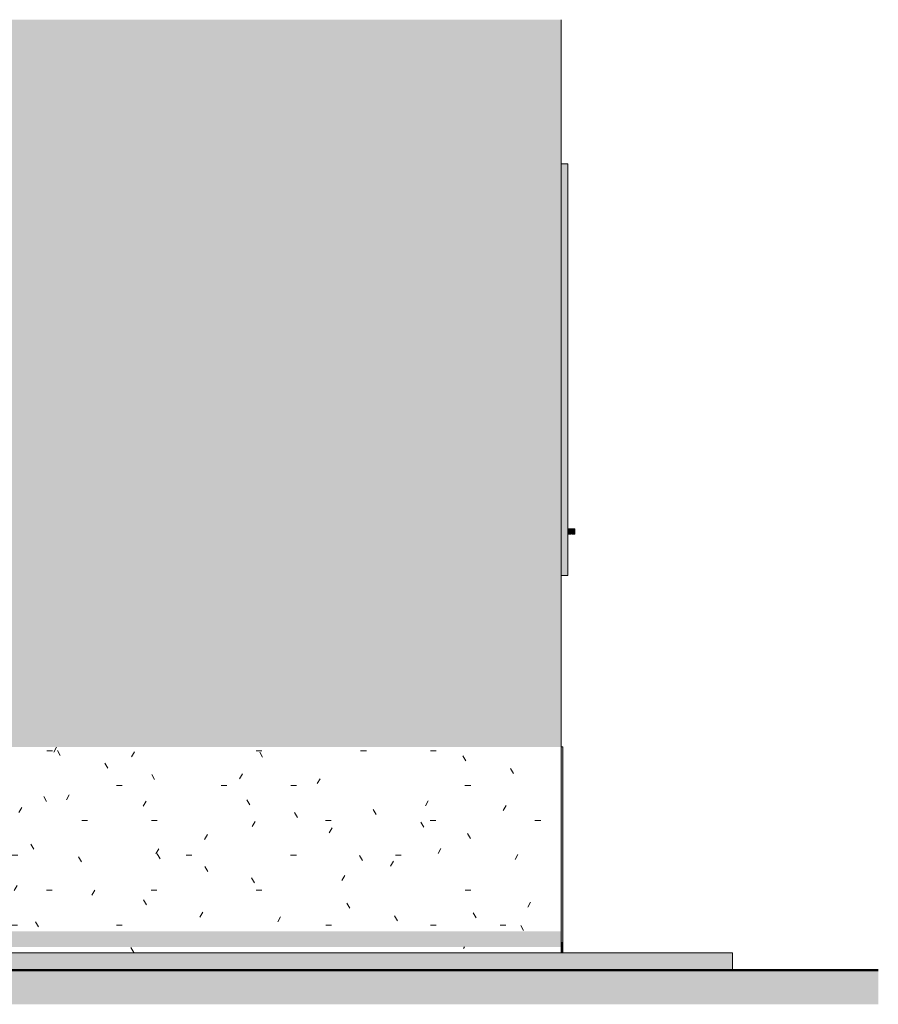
# Model space of a CAD drawing. Header units: metres. Extents: x -27.3 to 21, y -0.3 to 10.3.
# Tile 195 of 237: x 18.5 to 21, y -0.3 to 2.6. Entities that reach past the tile are written whole.
import ezdxf

# ---------------------------------------------------------------- set-up
doc = ezdxf.new("R2010")
doc.units = ezdxf.units.M
doc.layers.add('A-DETL', color=7, linetype='Continuous', lineweight=5, true_color=0x00a600)
for name, color, linetype, lineweight in [('A-DETL-GENF', 7, 'Continuous', 5), ('A-FLOR', 7, 'Continuous', 5), ('A-WALL', 7, 'Continuous', 5), ('I-WALL', 7, 'Continuous', 5), ('Q-CASE', 7, 'Continuous', 5)]:
    doc.layers.add(name, color=color, linetype=linetype, lineweight=lineweight)

# ---------------------------------------------------------------- blocks, each defined once
blk = doc.blocks.new('Componentes de gabinete 2 - Componentes de gabinete 1-2563915-FACHADA 03')
at = {"layer": 'Q-CASE'}
for p, q in [((25.295, 1.1358), (25.275, 1.1365)), ((25.275, 1.12), (25.283, 1.12)), ((25.287, 1.12), (25.295, 1.12)), ((25.295, 1.12), (25.295, 1.1358))]:
    blk.add_line(p, q, dxfattribs=at)
blk.add_arc((25.285, 1.12), 0.002, 0, 180, dxfattribs=at)
blk = doc.blocks.new('Paredes 2 - Paredes 1-2564301-FACHADA 03')
at = {"layer": 'A-WALL', "true_color": 0xc0c0c0}
blk.add_hatch(color=9, dxfattribs=at).paths.add_polyline_path([(25.275, 1), (25.275, 2.2), (25.255, 2.2), (25.255, 1)])
at = {"layer": 'A-WALL'}
for p, q in [((25.255, 2.2), (25.275, 2.2)), ((25.275, 2.2), (25.275, 1)), ((25.275, 1), (25.255, 1))]:
    blk.add_line(p, q, dxfattribs=at)
blk = doc.blocks.new('Componentes de gabinete 3 - Componentes de gabinete 1-2570990-FACHADA 03')
at = {"layer": 'Q-CASE'}
for p, q in [((25.295, 1.1358), (25.275, 1.1365)), ((25.275, 1.12), (25.283, 1.12)), ((25.287, 1.12), (25.295, 1.12)), ((25.295, 1.12), (25.295, 1.1358))]:
    blk.add_line(p, q, dxfattribs=at)
blk.add_arc((25.285, 1.12), 0.002, 0, 180, dxfattribs=at)
blk = doc.blocks.new('Componentes de gabinete 4 - Componentes de gabinete 1-2577262-FACHADA 03')
at = {"layer": 'Q-CASE', "true_color": 0xd2d2d2}
blk.add_hatch(color=254, dxfattribs=at).paths.add_polyline_path([(25.287, 1.12), (25.295, 1.12), (25.295, 1.1358), (25.275, 1.1365), (25.275, 1.12), (25.2831, 1.1205), (25.284, 1.1217), (25.2858, 1.1218), (25.2868, 1.1209), (25.287, 1.1205)])
at = {"layer": 'Q-CASE'}
for p, q in [((25.295, 1.1358), (25.275, 1.1365)), ((25.275, 1.12), (25.283, 1.12)), ((25.287, 1.12), (25.295, 1.12)), ((25.295, 1.12), (25.295, 1.1358))]:
    blk.add_line(p, q, dxfattribs=at)
blk.add_arc((25.285, 1.12), 0.002, 0, 180, dxfattribs=at)

msp = doc.modelspace()

# ---------------------------------------------------------------- hatches: boundary and pattern name
at = {"layer": 'A-DETL-GENF', "true_color": 0x4d4d4d}
h = msp.add_hatch(dxfattribs=at)
h.set_pattern_fill('FP_23', color=251, style=0, pattern_type=2)
h.set_pattern_definition([(0, (27.48918, 1.2), (0.4064, 0.1016), [0.01676, -0.28804, 0.01676, -0.28804, -1.626]), (0, (27.48918, 1.2), (0.4064, 0.1016), [-0.6096, 0.01676, -0.59284, 0.01676, -0.28804, -0.7112]), (0, (27.48918, 1.2), (0.4064, 0.1016), [-1.524, 0.01676, -0.18644, 0.01676, -0.49124]), (120, (27.64218, 1.251), (-0.2911882, 0.3011527), [0.01676, -0.28804, 0.01676, -0.28804, -1.626]), (120, (27.64218, 1.251), (-0.2911882, 0.3011527), [-0.6096, 0.01676, -0.59284, 0.01676, -0.28804, -0.7112]), (120, (27.64218, 1.251), (-0.2911882, 0.3011527), [-1.524, 0.01676, -0.18644, 0.01676, -0.49124]), (240, (27.69218, 1.454), (-0.1152118, -0.4027527), [0.01676, -0.28804, 0.01676, -0.28804, -1.626]), (240, (27.69218, 1.454), (-0.1152118, -0.4027527), [-0.6096, 0.01676, -0.59284, 0.01676, -0.28804, -0.7112]), (240, (27.69218, 1.454), (-0.1152118, -0.4027527), [-1.524, 0.01676, -0.18644, 0.01676, -0.49124])])
h.paths.add_polyline_path([(13.2022, -0.1), (20.0472, -0.1), (20.0472, -0.0828), (13.2022, -0.0828), (13.2022, -0.0943)])
h.paths.add_polyline_path([(16.0412, -0.0378), (20.0472, -0.0378), (20.0472, 0.5), (15.7572, 0.5), (15.7572, 0.0322), (15.7872, 0.0322), (15.7872, -0.0378), (15.9796, -0.0378)])
h.paths.add_polyline_path([(13.576, -0.0378), (13.9772, -0.0373), (13.9772, 0.0322), (14.0072, 0.0322), (14.0072, 0.5), (13.5177, 0.4995), (13.5167, 0.4944), (13.5162, 0.4909), (13.5163, 0.483), (13.5201, 0.4805), (13.5212, 0.4789), (13.5206, 0.4731), (13.5189, 0.4715), (13.5148, 0.4701), (13.5097, 0.4694), (13.5022, 0.4697), (13.4974, 0.4707), (13.4943, 0.4724), (13.4933, 0.4747), (13.4938, 0.4798), (13.4958, 0.4819), (13.4984, 0.4834), (13.4978, 0.4937), (13.4966, 0.5), (13.2022, 0.5), (13.2022, -0.0378), (13.3295, -0.0378)])
h.paths.add_polyline_path([(15.5482, -0.0378), (15.7322, -0.0372), (15.7322, -0.02), (14.0322, -0.02), (14.0322, -0.0378), (15.0551, -0.0378)])
at = {"layer": 'A-DETL-GENF', "true_color": 0xdbcc9e}
msp.add_hatch(color=9, dxfattribs=at).paths.add_polyline_path([(13.8842, -0.0828), (20.0472, -0.0828), (20.0472, -0.0378), (15.7872, -0.0378), (15.7872, 0.0322), (15.7572, 0.0322), (15.7572, 0), (15.7322, 0), (15.7322, -0.0378), (14.0322, -0.0378), (14.0322, 0), (14.0072, 0), (14.0072, 0.0322), (13.9772, 0.0322), (13.9772, -0.0378), (13.2022, -0.0381), (13.2022, -0.0828), (13.8534, -0.0828)])
at = {"layer": 'A-DETL-GENF', "true_color": 0xd2e2c2}
msp.add_hatch(color=254, dxfattribs=at).paths.add_polyline_path([(13.0572, -0.2501), (20.9716, -0.2501), (20.9716, -0.1505), (5.1944, -0.1505), (5.1944, -0.2501), (13.0472, -0.2501)])
at = {"layer": 'A-FLOR', "true_color": 0x616161}
msp.add_hatch(color=251, dxfattribs=at).paths.add_polyline_path([(19.9855, -0.15), (20.5472, -0.15), (20.5472, -0.1), (16.4672, -0.1), (16.4672, -0.15), (19.8872, -0.15)])
at = {"layer": 'I-WALL', "true_color": 0xdbcc9e}
h = msp.add_hatch(color=9, dxfattribs=at)
h.paths.add_polyline_path([(18.1366, 0.5), (19.8872, 0.5), (19.8872, 2.62), (15.9672, 2.62), (15.9672, 0.5), (18.0134, 0.5)])
h.paths.add_polyline_path([(18.0121, 2.2416), (18.0059, 2.2419), (17.9999, 2.2428), (17.9939, 2.2442), (17.9881, 2.2463), (17.9826, 2.249), (17.9773, 2.2521), (17.9724, 2.2557), (17.9679, 2.2599), (17.9637, 2.2644), (17.9601, 2.2693), (17.9569, 2.2746), (17.9529, 2.2842), (17.9517, 2.2879), (17.9508, 2.2919), (17.9499, 2.2979), (17.9496, 2.3041), (17.9499, 2.4002), (17.9517, 2.4102), (17.9533, 2.4153), (17.9543, 2.418), (17.9569, 2.4235), (17.9601, 2.4288), (17.9637, 2.4337), (17.9679, 2.4383), (17.9724, 2.4424), (17.9773, 2.446), (17.9826, 2.4492), (17.9881, 2.4518), (17.9939, 2.4539), (17.9999, 2.4554), (18.0059, 2.4563), (18.0134, 2.4565), (18.0182, 2.4563), (18.0242, 2.4554), (18.0302, 2.4539), (18.036, 2.4518), (18.0442, 2.4476), (18.0468, 2.446), (18.0517, 2.4424), (18.0562, 2.4383), (18.0604, 2.4337), (18.064, 2.4288), (18.0672, 2.4235), (18.0708, 2.4153), (18.0719, 2.4122), (18.0734, 2.4062), (18.0743, 2.4002), (18.0746, 2.3941), (18.0743, 2.2979), (18.0734, 2.2919), (18.0712, 2.2842), (18.0698, 2.2801), (18.0672, 2.2746), (18.064, 2.2693), (18.0604, 2.2644), (18.0562, 2.2599), (18.0517, 2.2557), (18.0442, 2.2505), (18.0415, 2.2489), (18.036, 2.2463), (18.0302, 2.2442), (18.0242, 2.2428), (18.0134, 2.2416)])
msp.add_hatch(color=9, dxfattribs=at).paths.add_polyline_path([(19.8872, 0.5), (20.0472, 0.5), (20.0472, 2.62), (19.8872, 2.62), (19.8872, 0.58)])
at = {"layer": 'I-WALL', "true_color": 0xc0c0c0}
for points in [[(20.0522, -0.07), (20.0522, 0.5), (20.0472, 0.5), (20.0472, -0.07)], [(20.049, -0.1), (20.0522, -0.1), (20.0522, -0.07), (20.0472, -0.07), (20.0472, -0.1)]]:
    msp.add_hatch(color=9, dxfattribs=at).paths.add_polyline_path(points)

# ---------------------------------------------------------------- linework, layer by layer
at = {"layer": 'A-DETL', "color": 7, "lineweight": 15}
for p, q in [((20.0472, 0.5), (20.0472, -0.1)), ((20.0472, -0.0378), (20.0472, -0.0828))]:
    msp.add_line(p, q, dxfattribs=at)
at = {"layer": 'A-DETL', "color": 7, "lineweight": 50}
msp.add_line((20.9716, -0.1505), (5.1944, -0.1505), dxfattribs=at)
at = {"layer": 'A-FLOR'}
for p, q in [((13.2072, -0.1), (20.5472, -0.1)), ((20.5472, -0.15), (20.5472, -0.1)), ((20.5472, -0.15), (13.2072, -0.15))]:
    msp.add_line(p, q, dxfattribs=at)
at = {"layer": 'I-WALL'}
for p, q in [((20.0472, 2.62), (20.0472, -0.0378)), ((20.0522, 0.5), (20.0472, 0.5)), ((20.0522, 0.5), (20.0522, -0.1)), ((20.0472, -0.07), (20.0522, -0.07)), ((20.0472, -0.1), (20.0472, -0.0828))]:
    msp.add_line(p, q, dxfattribs=at)

# ---------------------------------------------------------------- block references
at = {"layer": 'A-WALL'}
msp.add_blockref('Paredes 2 - Paredes 1-2564301-FACHADA 03', (-5.2078, 0), dxfattribs=at)
at = {"layer": 'Q-CASE'}
for name in ['Componentes de gabinete 4 - Componentes de gabinete 1-2577262-FACHADA 03', 'Componentes de gabinete 2 - Componentes de gabinete 1-2563915-FACHADA 03', 'Componentes de gabinete 3 - Componentes de gabinete 1-2570990-FACHADA 03']:
    msp.add_blockref(name, (-5.2078, 0), dxfattribs=at)

doc.saveas('drawing.dxf')
